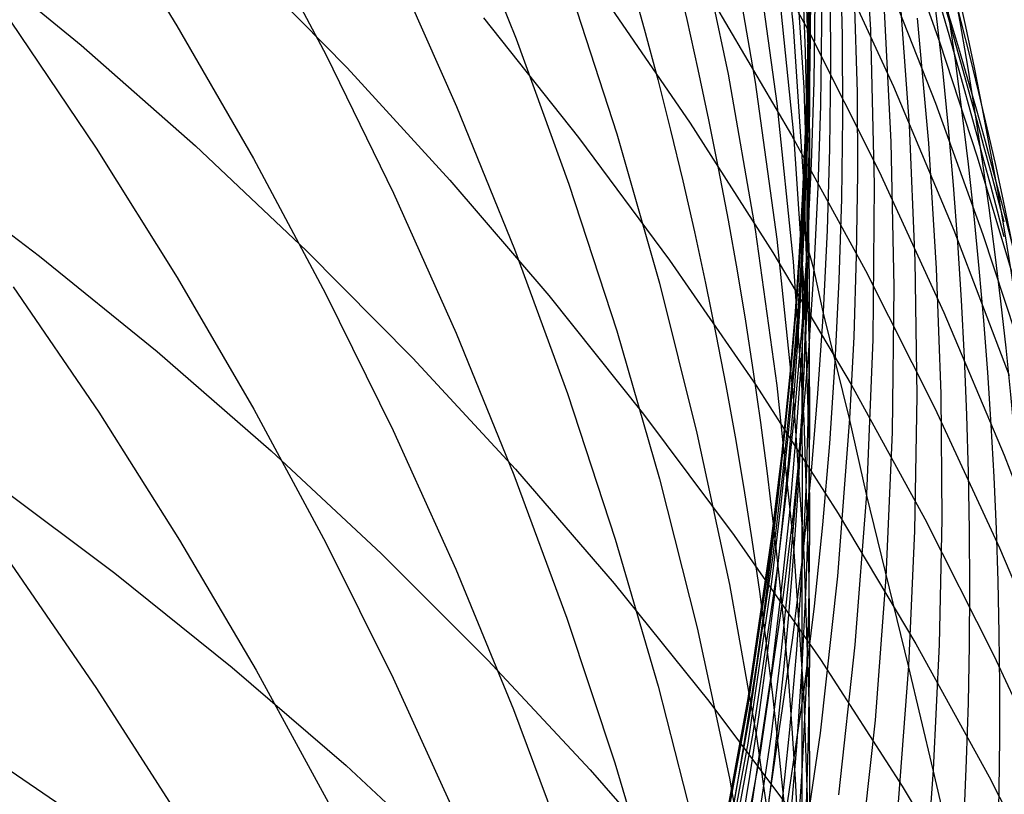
# Model space of a CAD drawing. Extents: x -383 to 1849, y -1185 to -529.
# Tile 200 of 256: x -353.46 to -350.53, y -929.73 to -927.43. Entities that reach past the tile are written whole.
import ezdxf

# ---------------------------------------------------------------- set-up
doc = ezdxf.new("R2010")
doc.units = 0
doc.layers.add('PREDEFINITO', color=7, linetype='CONTINUOUS')

msp = doc.modelspace()

# ---------------------------------------------------------------- linework, layer by layer
at = {"layer": 'PREDEFINITO'}
for p, q in [((-351.2115695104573, -926.9754253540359, 591.4863881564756), (-351.1630737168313, -927.4502294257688, 591.3821069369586)), ((-351.1309598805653, -926.964647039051, 584.275683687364), (-351.1160070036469, -927.4478583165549, 584.211142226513)), ((-351.03166674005, -926.9899415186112, 567.0796273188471), (-351.0169723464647, -927.4761377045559, 567.1100862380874)), ((-350.9602394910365, -926.9993057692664, 563.6857625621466), (-350.933473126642, -927.4597977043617, 563.7332394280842)), ((-353.2378858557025, -927.0593766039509, 612.7590527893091), (-352.996602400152, -927.4478110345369, 612.5758817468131)), ((-352.1589859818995, -927.0588824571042, 606.6301895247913), (-351.9873366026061, -927.4865950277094, 606.4602883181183)), ((-351.3357866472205, -927.0622691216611, 540.20600349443), (-351.1149610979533, -927.4686650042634, 540.3754416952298)), ((-352.7671610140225, -927.1301039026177, 610.6498911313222), (-352.5528260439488, -927.5352011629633, 610.4692430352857)), ((-351.4537436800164, -927.1327977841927, 598.8523677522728), (-351.3570795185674, -927.5922747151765, 598.7119713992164)), ((-351.3572510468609, -927.1515212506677, 596.9702069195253), (-351.2763873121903, -927.6160164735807, 596.8383829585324)), ((-351.1634131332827, -927.1541996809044, 589.6370955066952), (-351.1314282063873, -927.6319260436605, 589.5427533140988)), ((-351.1310101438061, -927.1512677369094, 586.0401608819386), (-351.1160722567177, -927.6331530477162, 585.9663143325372)), ((-350.9873722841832, -927.1603990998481, 565.3990843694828), (-350.9728815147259, -927.6457567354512, 565.4391886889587)), ((-350.8460592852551, -927.162946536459, 545.999409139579), (-350.726679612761, -927.4990195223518, 546.1105360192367)), ((-353.632963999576, -927.2175700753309, 529.8270349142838), (-353.28155088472, -927.5059590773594, 530.0057975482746)), ((-351.2769628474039, -927.2100886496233, 595.0972427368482), (-351.212084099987, -927.6788840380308, 594.9742789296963)), ((-351.0799473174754, -927.1974120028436, 570.4573915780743), (-351.0788400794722, -927.4410585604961, 570.4629983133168)), ((-351.0588319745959, -927.2065040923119, 542.2160756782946), (-350.8651619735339, -927.6281502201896, 542.3786515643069)), ((-352.8086056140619, -927.2496542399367, 532.0541281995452), (-352.4905483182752, -927.5734506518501, 532.2370837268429)), ((-352.3512121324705, -927.2682783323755, 608.5504957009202), (-352.1647620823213, -927.6878215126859, 608.3738695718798)), ((-351.1132290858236, -927.2694892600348, 577.2120139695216), (-351.1165184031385, -927.5127321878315, 577.2011057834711)), ((-351.2106597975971, -927.2979386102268, 593.236040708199), (-351.1622521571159, -927.7703725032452, 593.1222694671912)), ((-351.1130364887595, -927.2882716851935, 575.4983821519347), (-351.1163068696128, -927.5317455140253, 575.4933779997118)), ((-350.8915263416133, -927.2924523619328, 544.1609905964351), (-350.7392571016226, -927.6786063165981, 544.2988099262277)), ((-351.8304850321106, -927.3297422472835, 604.5502500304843), (-351.6882688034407, -927.7696636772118, 604.3861073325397)), ((-351.1110345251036, -927.3242225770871, 573.8045722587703), (-351.1141001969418, -927.5677626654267, 573.8007721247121)), ((-351.052974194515, -927.3260098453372, 568.7826635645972), (-351.0518222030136, -927.569504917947, 568.7930739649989)), ((-351.7280982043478, -927.360445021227, 536.3220426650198), (-351.4693667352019, -927.737690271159, 536.5034678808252)), ((-350.8949178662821, -927.361635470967, 562.0215100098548), (-350.872709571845, -927.7931824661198, 562.074703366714)), ((-350.847186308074, -927.3424375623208, 560.3076593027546), (-350.8182495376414, -927.7440793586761, 560.365507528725)), ((-351.4017138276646, -927.3767714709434, 538.3552072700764), (-351.1682393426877, -927.7729037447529, 538.5319251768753)), ((-351.0986646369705, -927.3709078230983, 572.1349883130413), (-351.1018635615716, -927.614422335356, 572.1356448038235)), ((-352.0844019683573, -927.4245101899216, 534.2820767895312), (-351.8015824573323, -927.780467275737, 534.4665061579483)), ((-351.1148183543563, -927.410088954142, 580.6403641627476), (-351.1179069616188, -927.6525511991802, 580.6168942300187)), ((-350.7938023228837, -927.4252128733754, 558.5990468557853), (-350.7605950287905, -927.7972428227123, 558.6604441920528)), ((-353.4915405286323, -927.4345278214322, 614.6886319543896), (-353.2372050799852, -927.8120569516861, 614.501086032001)), ((-352.996602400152, -927.4478110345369, 612.5758817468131), (-352.7686545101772, -927.8429873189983, 612.3898563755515)), ((-351.1630737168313, -927.4502294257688, 591.3821069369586), (-351.1311361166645, -927.9259791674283, 591.2779033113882)), ((-351.1160070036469, -927.4478583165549, 584.211142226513), (-351.1149206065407, -927.6894856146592, 584.1789764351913)), ((-351.0788400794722, -927.4410585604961, 570.4629983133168), (-351.0820352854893, -927.6846400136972, 570.4686188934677)), ((-351.9873366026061, -927.4865950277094, 606.4602883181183), (-351.8302814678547, -927.918949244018, 606.288840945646)), ((-351.1149610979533, -927.4686650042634, 540.3754416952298), (-350.9077843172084, -927.8816184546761, 540.546250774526)), ((-351.0169723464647, -927.4761377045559, 567.1100862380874), (-351.0159964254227, -927.7192438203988, 567.1252781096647)), ((-350.933473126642, -927.4597977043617, 563.7332394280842), (-350.921909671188, -927.9206157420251, 563.780515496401)), ((-353.28155088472, -927.5059590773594, 530.0057975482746), (-352.9412380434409, -927.8055701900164, 530.1888828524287)), ((-351.1165184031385, -927.5127321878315, 577.2011057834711), (-351.1241249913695, -927.755853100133, 577.1902757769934)), ((-350.726679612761, -927.4990195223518, 546.1105360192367), (-350.6158348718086, -927.8377172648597, 546.2219271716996)), ((-352.5528260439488, -927.5352011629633, 610.4692430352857), (-352.352333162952, -927.9462022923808, 610.2862730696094)), ((-351.1163068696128, -927.5317455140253, 575.4933779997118), (-351.1238956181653, -927.775095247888, 575.4884450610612)), ((-352.4905483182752, -927.5734506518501, 532.2370837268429), (-352.1843060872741, -927.9072018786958, 532.4234883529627)), ((-351.1141001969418, -927.5677626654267, 573.8007721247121), (-351.1214906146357, -927.8111620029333, 573.7970293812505)), ((-351.0518222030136, -927.569504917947, 568.7930739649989), (-351.0549645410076, -927.8129183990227, 568.803475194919)), ((-351.3570795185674, -927.5922747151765, 598.7119713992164), (-351.2762316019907, -928.0541145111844, 598.5711409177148)), ((-351.2763873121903, -927.6160164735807, 596.8383829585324), (-351.2115854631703, -928.0824055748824, 596.7063068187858)), ((-351.1314282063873, -927.6319260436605, 589.5427533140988), (-351.1162483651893, -928.1101163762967, 589.4486066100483)), ((-351.1160722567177, -927.6331530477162, 585.9663143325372), (-351.1149946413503, -927.8741201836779, 585.9294963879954)), ((-351.1018635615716, -927.614422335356, 572.1356448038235), (-351.1093829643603, -927.8577995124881, 572.1363362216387)), ((-350.8651619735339, -927.6281502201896, 542.3786515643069), (-350.6856343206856, -928.0554723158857, 542.5421775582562)), ((-351.1179069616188, -927.6525511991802, 580.6168942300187), (-351.1253199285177, -927.894878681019, 580.593510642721)), ((-350.9728815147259, -927.6457567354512, 565.4391886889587), (-350.9720076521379, -927.8884626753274, 565.4591761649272)), ((-352.1647620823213, -927.6878215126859, 608.3738695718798), (-351.9926564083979, -928.1124234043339, 608.1954169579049)), ((-351.212084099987, -927.6788840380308, 594.9742789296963), (-351.1635177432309, -928.1491075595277, 594.8512264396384)), ((-351.1149206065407, -927.6894856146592, 584.1789764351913), (-351.1181357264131, -927.9310461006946, 584.1468920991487)), ((-351.0820352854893, -927.6846400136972, 570.4686188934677), (-351.0895640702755, -927.9280951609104, 570.4742520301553)), ((-350.7392571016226, -927.6786063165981, 544.2988099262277), (-350.5984685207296, -928.0686796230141, 544.4371301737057)), ((-351.0159964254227, -927.7192438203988, 567.1252781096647), (-351.0193089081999, -927.9622735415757, 567.140439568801)), ((-351.4693667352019, -927.737690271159, 536.5034678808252), (-351.2235840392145, -928.1227932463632, 536.6870251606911)), ((-350.8182495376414, -927.7440793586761, 560.365507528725), (-350.8009321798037, -928.1461760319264, 560.4231338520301)), ((-351.8015824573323, -927.780467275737, 534.4665061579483), (-351.5312837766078, -928.1451234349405, 534.6535911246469)), ((-351.6882688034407, -927.7696636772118, 604.3861073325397), (-351.5611387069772, -928.2133403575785, 604.2208563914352)), ((-351.1682393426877, -927.7729037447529, 538.5319251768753), (-350.9481787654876, -928.1760229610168, 538.710279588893)), ((-351.1622521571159, -927.7703725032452, 593.1222694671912), (-351.1304304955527, -928.2438088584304, 593.0085471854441)), ((-351.1241249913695, -927.755853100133, 577.1902757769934), (-351.1360793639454, -927.998790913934, 577.1795272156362)), ((-351.1238956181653, -927.775095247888, 575.4884450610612), (-351.1358333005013, -928.0182597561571, 575.4835850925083)), ((-352.9412380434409, -927.8055701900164, 530.1888828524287), (-352.6122603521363, -928.1159658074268, 530.3760511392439)), ((-350.872709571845, -927.7931824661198, 562.074703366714), (-350.8639482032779, -928.2249438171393, 562.1276516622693)), ((-350.7605950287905, -927.7972428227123, 558.6604441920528), (-350.7373607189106, -928.1698318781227, 558.7216387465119)), ((-353.2372050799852, -927.8120569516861, 614.501086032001), (-352.9959570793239, -928.1967113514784, 614.3103354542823)), ((-351.1214906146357, -927.8111620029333, 573.7970293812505), (-351.1332367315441, -928.0543590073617, 573.793345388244)), ((-351.0549645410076, -927.8129183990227, 568.803475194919), (-351.0624320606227, -928.0561886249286, 568.8138645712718)), ((-350.6158348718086, -927.8377172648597, 546.2219271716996), (-350.5136307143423, -928.1788348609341, 546.3335127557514)), ((-353.7672945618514, -927.8600682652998, 527.9709617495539), (-353.4058388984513, -928.132889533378, 528.1518779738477)), ((-352.7686545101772, -927.8429873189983, 612.3898563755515), (-352.5542900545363, -928.2444590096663, 612.201186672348)), ((-351.1093829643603, -927.8577995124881, 572.1363362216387), (-351.1212535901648, -928.1009779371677, 572.1370626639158)), ((-351.1253199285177, -927.894878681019, 580.593510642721), (-351.1370881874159, -928.1370100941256, 580.5702198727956)), ((-351.1149946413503, -927.8741201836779, 585.9294963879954), (-351.1182194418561, -928.1150226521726, 585.8927617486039)), ((-350.9720076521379, -927.8884626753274, 565.4591761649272), (-350.9754223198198, -928.1311055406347, 565.4791134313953)), ((-350.9077843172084, -927.8816184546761, 540.546250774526), (-350.7144962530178, -928.3006708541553, 540.718240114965)), ((-352.1843060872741, -927.9072018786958, 532.4234883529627), (-351.8901127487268, -928.250469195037, 532.6131140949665)), ((-351.8302814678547, -927.918949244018, 606.288840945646), (-351.6880675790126, -928.3554923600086, 606.116028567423)), ((-351.1311361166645, -927.9259791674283, 591.2779033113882), (-351.1160036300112, -928.4021929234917, 591.1738863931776)), ((-350.921909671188, -927.9206157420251, 563.780515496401), (-350.9257587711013, -928.3813391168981, 563.8275444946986)), ((-352.352333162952, -927.9462022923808, 610.2862730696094), (-352.1659292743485, -928.3626563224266, 610.1011824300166)), ((-351.1181357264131, -927.9310461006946, 584.1468920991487), (-351.1256834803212, -928.1724788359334, 584.114897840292)), ((-351.0895640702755, -927.9280951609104, 570.4742520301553), (-351.1014575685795, -928.1713628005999, 570.4798964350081)), ((-351.0193089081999, -927.9622735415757, 567.140439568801), (-351.0269404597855, -928.2051655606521, 567.1555666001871)), ((-351.1360793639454, -927.998790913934, 577.1795272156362), (-351.1524006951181, -928.241485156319, 577.16886314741)), ((-351.1360793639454, -927.998790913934, 577.1795272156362), (-351.136328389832, -928.016646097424, 578.0177817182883)), ((-351.1358333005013, -928.0182597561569, 575.4835850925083), (-351.1360793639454, -927.998790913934, 577.1795272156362)), ((-351.1358333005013, -928.0182597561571, 575.4835850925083), (-351.1521391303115, -928.2611785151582, 575.478799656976)), ((-351.136328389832, -928.016646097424, 578.0177817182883), (-351.1370881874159, -928.1370100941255, 580.5702198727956)), ((-351.1212535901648, -928.1009779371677, 572.1370626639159), (-351.1358333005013, -928.0182597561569, 575.4835850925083)), ((-351.2762316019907, -928.0541145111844, 598.5711409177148), (-351.2114465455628, -928.5178454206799, 598.430023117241)), ((-351.1332367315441, -928.0543590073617, 573.793345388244), (-351.1493580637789, -928.2972928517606, 573.7897213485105)), ((-351.0624320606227, -928.0561886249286, 568.8138645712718), (-351.074255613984, -928.2992539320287, 568.8242394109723)), ((-350.6856343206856, -928.0554723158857, 542.5421775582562), (-350.5204887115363, -928.4880121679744, 542.7064748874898)), ((-350.5984685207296, -928.0686796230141, 544.4371301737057), (-350.4693280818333, -928.4623450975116, 544.575831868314)), ((-351.2115854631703, -928.0824055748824, 596.7063068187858), (-351.1630921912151, -928.5502139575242, 596.5741159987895)), ((-351.1212535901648, -928.1009779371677, 572.1370626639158), (-351.1374947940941, -928.3438969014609, 572.1378241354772)), ((-351.1014575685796, -928.1713628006, 570.4798964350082), (-351.1212535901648, -928.1009779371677, 572.1370626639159)), ((-352.6122603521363, -928.1159658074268, 530.3760511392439), (-352.294852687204, -928.4367083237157, 530.5670627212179)), ((-351.9926564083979, -928.1124234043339, 608.1954169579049), (-351.8351442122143, -928.5416330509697, 608.0153285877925)), ((-351.2235840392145, -928.1227932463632, 536.6870251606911), (-350.990987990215, -928.5153026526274, 536.8725037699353)), ((-351.1182194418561, -928.1150226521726, 585.8927617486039), (-351.1257778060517, -928.3557997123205, 585.8561202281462)), ((-351.1162483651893, -928.1101163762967, 589.4486066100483), (-351.115037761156, -928.3492346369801, 589.4016374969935)), ((-350.9754223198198, -928.1311055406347, 565.4791134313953), (-350.983156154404, -928.3736244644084, 565.4989951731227)), ((-353.4058388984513, -928.132889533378, 528.1518779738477), (-353.0553009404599, -928.4172433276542, 528.337505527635)), ((-351.5312837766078, -928.1451234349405, 534.6535911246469), (-351.2737397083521, -928.5180351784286, 534.8431133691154)), ((-351.1635177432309, -928.1491075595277, 594.8512264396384), (-351.1315117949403, -928.620283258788, 594.7282132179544)), ((-351.1370881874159, -928.1370100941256, 580.5702198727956), (-351.1532312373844, -928.3788848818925, 580.5470281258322)), ((-351.1370881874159, -928.1370100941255, 580.5702198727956), (-351.135900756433, -928.2492818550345, 582.3490319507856)), ((-350.8009321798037, -928.1461760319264, 560.4231338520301), (-350.7953754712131, -928.5484466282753, 560.4804949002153)), ((-351.1256834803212, -928.1724788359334, 584.114897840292), (-351.1375949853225, -928.4137228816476, 584.0830022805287)), ((-351.1014575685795, -928.1713628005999, 570.4798964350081), (-351.1177353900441, -928.4143823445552, 570.4855507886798)), ((-351.0742556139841, -928.2992539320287, 568.8242394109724), (-351.1014575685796, -928.1713628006, 570.4798964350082)), ((-350.9481787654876, -928.1760229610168, 538.710279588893), (-350.7417712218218, -928.5856733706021, 538.8900696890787)), ((-350.7373607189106, -928.1698318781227, 558.7216387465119), (-350.7242128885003, -928.5427548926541, 558.7825906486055)), ((-352.9959570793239, -928.1967113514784, 614.3103354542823), (-352.7680443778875, -928.5880493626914, 614.1165985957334)), ((-351.5611387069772, -928.2133403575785, 604.2208563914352), (-351.4493415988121, -928.6603156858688, 604.0546694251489)), ((-351.0269404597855, -928.2051655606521, 567.1555666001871), (-351.0389217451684, -928.4478585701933, 567.1706551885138)), ((-353.4835484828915, -928.2244454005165, 616.4234246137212), (-353.2295577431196, -928.5975368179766, 616.2287863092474)), ((-352.5542900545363, -928.2444590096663, 612.201186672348), (-352.3537569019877, -928.6517796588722, 612.010082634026)), ((-351.1524006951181, -928.241485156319, 577.16886314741), (-351.1730628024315, -928.4838777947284, 577.1582857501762)), ((-351.135900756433, -928.2492818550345, 582.3490319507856), (-351.1377008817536, -928.5963906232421, 585.8195816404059)), ((-351.1304304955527, -928.2438088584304, 593.0085471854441), (-351.1154439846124, -928.7177723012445, 592.8949918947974)), ((-350.8639482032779, -928.2249438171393, 562.1276516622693), (-350.8688091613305, -928.6565718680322, 562.1803087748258)), ((-351.8901127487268, -928.250469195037, 532.6131140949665), (-351.6082021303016, -928.6028138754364, 532.8057329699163)), ((-351.1521391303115, -928.2611785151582, 575.478799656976), (-351.1727869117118, -928.5037934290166, 575.4740895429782)), ((-351.1493580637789, -928.2972928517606, 573.7897213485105), (-351.169828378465, -928.5399057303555, 573.7861578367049)), ((-351.074255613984, -928.2992539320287, 568.8242394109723), (-351.0904546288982, -928.5420534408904, 568.8345970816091)), ((-350.9952397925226, -928.6159585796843, 565.518816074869), (-351.0742556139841, -928.2992539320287, 568.8242394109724)), ((-350.7144962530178, -928.3006708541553, 540.718240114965), (-350.5353368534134, -928.7253635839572, 540.8912190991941)), ((-352.1659292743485, -928.3626563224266, 610.1011824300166), (-351.9938612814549, -928.7841122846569, 609.9141723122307)), ((-351.6880675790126, -928.3554923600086, 606.116028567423), (-351.5609419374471, -928.7957716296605, 605.9420323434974)), ((-351.1374947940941, -928.3438969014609, 572.1378241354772), (-351.1580803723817, -928.5864985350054, 572.138620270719)), ((-351.1257778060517, -928.3557997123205, 585.8561202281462), (-351.1377008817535, -928.596390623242, 585.8195816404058)), ((-351.115037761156, -928.3492346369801, 589.4016374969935), (-351.1181213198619, -928.5882878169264, 589.3547543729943)), ((-351.1532312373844, -928.3788848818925, 580.5470281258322), (-351.1737228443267, -928.620445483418, 580.5239405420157)), ((-350.983156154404, -928.3736244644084, 565.4989951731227), (-350.9952397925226, -928.6159585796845, 565.5188160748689)), ((-350.9257587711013, -928.3813391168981, 563.8275444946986), (-350.9452300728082, -928.8415470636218, 563.8742801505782)), ((-353.0553009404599, -928.4172433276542, 528.337505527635), (-352.715913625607, -928.7127006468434, 528.527597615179)), ((-351.1375949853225, -928.4137228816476, 584.0830022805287), (-351.1538898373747, -928.6547179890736, 584.0512137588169)), ((-351.1177353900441, -928.4143823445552, 570.4855507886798), (-351.1383710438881, -928.6570956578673, 570.4912136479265)), ((-351.1160036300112, -928.4021929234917, 591.1738863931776), (-351.114816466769, -928.640323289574, 591.1219820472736)), ((-352.294852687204, -928.4367083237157, 530.5670627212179), (-351.9892499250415, -928.767360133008, 530.7616779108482)), ((-351.0389217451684, -928.4478585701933, 567.1706551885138), (-351.0552720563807, -928.6902919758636, 567.185701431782)), ((-351.1730628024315, -928.4838777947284, 577.1582857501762), (-351.1980281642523, -928.7259114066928, 577.1477969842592)), ((-351.1727869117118, -928.5037934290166, 575.4740895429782), (-351.1977390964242, -928.7460470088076, 575.4694553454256)), ((-351.8351442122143, -928.5416330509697, 608.0153285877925), (-351.6924745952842, -928.9749994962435, 607.8337951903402)), ((-351.2737397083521, -928.5180351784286, 534.8431133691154), (-351.0291840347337, -928.8987590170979, 535.034854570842)), ((-351.2114465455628, -928.5178454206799, 598.430023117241), (-351.1629709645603, -928.9829956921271, 598.2887648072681)), ((-351.169828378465, -928.5399057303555, 573.7861578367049), (-351.1946100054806, -928.7821405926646, 573.7826552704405)), ((-351.0904546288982, -928.5420534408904, 568.8345970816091), (-351.1110028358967, -928.7845294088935, 568.8449351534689)), ((-350.990987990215, -928.5153026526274, 536.8725037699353), (-350.7718164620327, -928.9147671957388, 537.059692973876)), ((-351.1630921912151, -928.5502139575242, 596.5741159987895), (-351.1311541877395, -929.018967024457, 596.4419479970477)), ((-350.7953754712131, -928.5484466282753, 560.4804949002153), (-350.8017206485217, -928.9506101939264, 560.5375473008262)), ((-350.7242128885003, -928.5427548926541, 558.7825906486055), (-350.7212650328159, -928.9157867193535, 558.8432600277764)), ((-353.2295577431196, -928.5975368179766, 616.2287863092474), (-352.9886685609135, -928.977686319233, 616.0308035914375)), ((-352.7680443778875, -928.5880493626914, 614.1165985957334), (-352.5537148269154, -928.9856293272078, 613.9200938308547)), ((-351.1580803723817, -928.5864985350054, 572.138620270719), (-351.1829727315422, -928.8287256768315, 572.1394506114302)), ((-351.1377008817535, -928.596390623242, 585.8195816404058), (-351.154008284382, -928.8367353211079, 585.7831554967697)), ((-351.1377008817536, -928.5963906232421, 585.8195816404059), (-351.1366163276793, -928.800978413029, 587.5498301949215)), ((-351.1181213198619, -928.5882878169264, 589.3547543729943), (-351.1255300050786, -928.8272155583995, 589.3079696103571)), ((-350.7417712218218, -928.5856733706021, 538.8900696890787), (-350.5492558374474, -929.0013992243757, 539.0710946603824)), ((-351.6082021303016, -928.6028138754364, 532.8057329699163), (-351.3388080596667, -928.9637971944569, 533.0011169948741)), ((-351.1737228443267, -928.620445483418, 580.5239405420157), (-351.1985253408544, -928.8616350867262, 580.5009619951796)), ((-351.1315117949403, -928.620283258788, 594.7282132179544), (-351.11631427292, -929.0919351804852, 594.6053672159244)), ((-350.9952397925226, -928.6159585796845, 565.5188160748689), (-351.0310664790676, -929.0847819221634, 565.5570313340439)), ((-350.9452300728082, -928.8415470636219, 563.8742801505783), (-350.9952397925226, -928.6159585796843, 565.518816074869)), ((-352.3537569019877, -928.6517796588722, 612.010082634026), (-352.1673029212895, -929.0645028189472, 611.8167542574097)), ((-351.1538898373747, -928.6547179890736, 584.0512137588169), (-351.1745415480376, -928.8954066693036, 584.0195394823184)), ((-351.1383710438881, -928.6570956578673, 570.4912136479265), (-351.1633265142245, -928.8994452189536, 570.4968835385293)), ((-351.114816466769, -928.640323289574, 591.1219820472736), (-351.1179231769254, -928.8783890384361, 591.0701652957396)), ((-350.8688091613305, -928.6565718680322, 562.1803087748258), (-350.8874678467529, -929.0877189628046, 562.2326285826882)), ((-351.4493415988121, -928.6603156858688, 604.0546694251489), (-351.3531243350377, -929.1101330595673, 603.887718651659)), ((-352.715913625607, -928.7127006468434, 528.527597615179), (-352.3879098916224, -929.0188324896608, 528.7219074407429)), ((-351.1154439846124, -928.7177723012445, 592.8949918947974), (-351.1143417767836, -928.9548031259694, 592.8383137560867)), ((-351.0552720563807, -928.6902919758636, 567.185701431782), (-351.0759651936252, -928.9324080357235, 567.2007018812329)), ((-351.1980281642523, -928.7259114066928, 577.1477969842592), (-351.2272592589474, -928.9675285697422, 577.1373988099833)), ((-351.1977390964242, -928.7460470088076, 575.4694553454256), (-351.2269581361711, -928.9878817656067, 575.4648976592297)), ((-350.5353368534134, -928.7253635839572, 540.8912190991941), (-350.3705460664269, -929.1552380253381, 541.0649971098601)), ((-351.9892499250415, -928.767360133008, 530.7616779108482), (-351.6956869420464, -929.1074836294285, 530.9596570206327)), ((-351.9938612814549, -928.7841122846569, 609.9141723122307), (-351.8363760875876, -929.2101192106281, 609.7254439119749)), ((-351.5609419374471, -928.7957716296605, 605.9420323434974), (-351.4491515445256, -929.2393343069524, 605.7670334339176)), ((-351.1946100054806, -928.7821405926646, 573.7826552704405), (-351.2236652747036, -929.0239403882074, 573.7792140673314)), ((-351.1366163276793, -928.800978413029, 587.5498301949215), (-351.1372947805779, -929.0659575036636, 589.2612955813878)), ((-351.1110028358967, -928.7845294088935, 568.8449351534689), (-351.1358625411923, -929.026624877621, 568.8552512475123)), ((-353.5423942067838, -928.8073245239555, 526.3041737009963), (-353.1817691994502, -929.0765222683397, 526.4919555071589)), ((-351.1829727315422, -928.8287256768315, 572.1394506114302), (-351.2121342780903, -929.0705211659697, 572.1403146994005)), ((-351.1255300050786, -928.8272155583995, 589.3079696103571), (-351.137294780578, -929.0659575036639, 589.2612955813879)), ((-351.1985253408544, -928.8616350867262, 580.5009619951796), (-351.2276010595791, -929.1023968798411, 580.4780973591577)), ((-351.154008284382, -928.8367353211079, 585.7831554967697), (-351.1746734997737, -929.07677645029, 585.7468500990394)), ((-350.9452300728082, -928.8415470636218, 563.8742801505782), (-350.9793621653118, -929.2891249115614, 563.9194990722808)), ((-350.8201089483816, -929.352385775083, 560.5942476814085), (-350.9452300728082, -928.8415470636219, 563.8742801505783)), ((-351.1179231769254, -928.8783890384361, 591.0701652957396), (-351.1253546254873, -929.116329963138, 591.0184497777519)), ((-351.1745415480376, -928.8954066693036, 584.0195394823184), (-351.1995121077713, -929.1357321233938, 583.9879863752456)), ((-351.1633265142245, -928.8994452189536, 570.4968835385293), (-351.1925637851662, -929.1413735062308, 570.5025589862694)), ((-351.0291840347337, -928.8987590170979, 535.034854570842), (-350.7978505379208, -929.2868514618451, 535.2285964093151)), ((-350.7718164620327, -928.9147671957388, 537.059692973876), (-350.5663073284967, -929.3207355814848, 537.2483820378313)), ((-350.7212650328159, -928.9157867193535, 558.8432600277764), (-350.7286306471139, -929.2887022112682, 558.9036070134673)), ((-351.0759651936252, -928.9324080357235, 567.2007018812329), (-351.1009635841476, -929.1741497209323, 567.2156532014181)), ((-350.8017206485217, -928.9506101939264, 560.5375473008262), (-350.8201089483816, -929.3523857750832, 560.5942476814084)), ((-352.9886685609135, -928.977686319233, 616.0308035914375), (-352.7611266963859, -929.36446011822, 615.8297019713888)), ((-351.6924745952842, -928.9749994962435, 607.8337951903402), (-351.5648966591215, -929.4120717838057, 607.6510074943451)), ((-351.3388080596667, -928.9637971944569, 533.0011169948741), (-351.0821643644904, -929.3329804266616, 533.1990381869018)), ((-351.2272592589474, -928.9675285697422, 577.1373988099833), (-351.2983685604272, -929.449283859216, 577.1168820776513)), ((-351.1143417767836, -928.9548031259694, 592.8383137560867), (-351.117541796, -929.1917874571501, 592.781721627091)), ((-352.5537148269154, -928.9856293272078, 613.9200938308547), (-352.3532162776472, -929.3890095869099, 613.7210395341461)), ((-351.2269581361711, -928.9878817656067, 575.4648976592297), (-351.2980465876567, -929.4700648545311, 575.4560142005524)), ((-351.1629709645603, -928.9829956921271, 598.2887648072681), (-351.1310514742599, -929.4490935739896, 598.1475127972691)), ((-350.5492558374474, -929.0013992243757, 539.0710946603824), (-350.3708717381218, -929.4227447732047, 539.2531536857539)), ((-352.3879098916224, -929.0188324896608, 528.7219074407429), (-352.071522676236, -929.3352098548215, 528.9201882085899)), ((-351.2236652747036, -929.0239403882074, 573.7792140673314), (-351.2944460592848, -929.506006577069, 573.7725174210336)), ((-351.1358625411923, -929.026624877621, 568.8552512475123), (-351.1649960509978, -929.2682828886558, 568.8655429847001)), ((-351.1311541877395, -929.018967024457, 596.4419479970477), (-351.1160181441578, -929.4881901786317, 596.309940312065)), ((-353.4899383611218, -929.0492897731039, 618.1409889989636), (-353.2356011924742, -929.4191460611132, 617.9387426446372)), ((-352.1673029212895, -929.0645028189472, 611.8167542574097), (-351.9951759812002, -929.4821820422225, 611.6214115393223)), ((-351.137294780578, -929.0659575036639, 589.2612955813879), (-351.1534351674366, -929.304454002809, 589.2147443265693)), ((-351.1372947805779, -929.0659575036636, 589.2612955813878), (-351.1369731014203, -929.6653789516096, 592.6688544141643)), ((-353.1817691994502, -929.0765222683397, 526.4919555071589), (-352.8320834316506, -929.3571568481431, 526.6846191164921)), ((-351.2121342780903, -929.0705211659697, 572.1403146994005), (-351.2831145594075, -929.5525885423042, 572.1421422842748)), ((-351.1746734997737, -929.07677645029, 585.7468500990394), (-351.1996584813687, -929.3164573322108, 585.7106734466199)), ((-351.11631427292, -929.0919351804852, 594.6053672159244), (-351.1150961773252, -929.3277909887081, 594.5440469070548)), ((-351.0310664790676, -929.0847819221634, 565.5570313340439), (-351.0830668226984, -929.5522659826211, 565.5949666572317)), ((-350.8874678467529, -929.0877189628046, 562.2326285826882), (-350.919668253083, -929.5140467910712, 562.2840859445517)), ((-351.6956869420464, -929.1074836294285, 530.9596570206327), (-351.4143986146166, -929.4566412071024, 531.1607603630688)), ((-351.3531243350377, -929.1101330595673, 603.887718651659), (-351.2727337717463, -929.5623358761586, 603.7201762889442)), ((-351.2276010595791, -929.1023968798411, 580.4780973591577), (-351.2984214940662, -929.5824097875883, 580.4327293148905)), ((-351.1253546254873, -929.116329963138, 591.0184497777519), (-351.1371416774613, -929.354085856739, 590.9668491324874)), ((-351.1925637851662, -929.1413735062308, 570.5025589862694), (-351.263731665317, -929.6237361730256, 570.5139206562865)), ((-351.1995121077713, -929.1357321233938, 583.9879863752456), (-351.228763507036, -929.3756375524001, 583.956561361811)), ((-351.1009635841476, -929.1741497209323, 567.2156532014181), (-351.1302296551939, -929.4154600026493, 567.2305520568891)), ((-351.8363760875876, -929.2101192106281, 609.7254439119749), (-351.6937205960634, -929.6402261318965, 609.5351984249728)), ((-351.117541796, -929.1917874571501, 592.781721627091), (-351.1250751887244, -929.4286658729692, 592.7252302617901)), ((-351.4491515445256, -929.2393343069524, 605.7670334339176), (-351.3529434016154, -929.6857276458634, 605.5912129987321)), ((-351.1649960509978, -929.2682828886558, 568.8655429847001), (-351.2359337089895, -929.7500587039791, 568.8860438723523)), ((-350.9793621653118, -929.2891249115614, 563.9194990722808), (-351.0282896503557, -929.7354522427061, 563.9643622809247)), ((-350.7978505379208, -929.2868514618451, 535.2285964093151), (-350.579973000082, -929.6818690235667, 535.4241205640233)), ((-350.7286306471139, -929.2887022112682, 558.9036070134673), (-350.7464232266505, -929.6612762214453, 558.9635917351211)), ((-351.1996584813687, -929.3164573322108, 585.7106734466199), (-351.2289251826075, -929.5557212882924, 585.6746335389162)), ((-351.1534351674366, -929.304454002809, 589.2147443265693), (-351.1739249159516, -929.5426482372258, 589.1683265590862)), ((-351.1150961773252, -929.3277909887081, 594.5440469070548), (-351.1181731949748, -929.563587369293, 594.4828163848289)), ((-351.0821643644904, -929.3329804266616, 533.1990381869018), (-350.8385048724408, -929.7099248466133, 533.3992685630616)), ((-350.5663073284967, -929.3207355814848, 537.2483820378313), (-350.3746984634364, -929.7327565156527, 537.4383602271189)), ((-352.8320834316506, -929.3571568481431, 526.6846191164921), (-352.4935688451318, -929.6488045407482, 526.8819085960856)), ((-352.071522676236, -929.3352098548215, 528.9201882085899), (-351.7669849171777, -929.6614037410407, 529.1221931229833)), ((-351.1371416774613, -929.354085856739, 590.9668491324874), (-351.1533037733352, -929.5915972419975, 590.9153766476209)), ((-350.8201089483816, -929.3523857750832, 560.5942476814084), (-350.8509650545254, -929.7571740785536, 560.6510693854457)), ((-350.7464232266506, -929.6612762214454, 558.9635917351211), (-350.8201089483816, -929.352385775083, 560.5942476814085)), ((-352.7611266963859, -929.36446011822, 615.8297019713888), (-352.5471779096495, -929.7574244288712, 615.625706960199)), ((-352.3532162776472, -929.3890095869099, 613.7210395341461), (-352.1667965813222, -929.7977484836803, 613.5196540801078)), ((-351.228763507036, -929.3756375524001, 583.956561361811), (-351.2999567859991, -929.8539611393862, 583.8941233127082)), ((-353.2356011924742, -929.4191460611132, 617.9387426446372), (-352.9943670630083, -929.7960052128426, 617.7330073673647)), ((-351.5648966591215, -929.4120717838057, 607.6510074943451), (-351.4526595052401, -929.8523989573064, 607.4671562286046)), ((-351.1302296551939, -929.4154600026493, 567.2305520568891), (-351.201414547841, -929.896558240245, 567.2601790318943)), ((-351.2983685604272, -929.449283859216, 577.1168820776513), (-351.3860905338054, -929.928684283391, 577.0967512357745)), ((-351.1250751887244, -929.4286658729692, 592.7252302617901), (-351.1369731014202, -929.6653789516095, 592.6688544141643)), ((-351.1310514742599, -929.4490935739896, 598.1475127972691), (-351.1159346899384, -929.9156673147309, 598.0064138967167)), ((-351.4143986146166, -929.4566412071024, 531.1607603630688), (-351.1456198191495, -929.8143952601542, 531.3647482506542)), ((-351.2980465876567, -929.4700648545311, 575.4560142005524), (-351.3857518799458, -929.9498827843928, 575.4474439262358)), ((-351.9951759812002, -929.4821820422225, 611.6214115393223), (-351.8376239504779, -929.9043708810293, 611.4242644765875)), ((-351.2944460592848, -929.506006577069, 573.7725174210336), (-351.3818693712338, -929.9856478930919, 573.7660712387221)), ((-351.1160181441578, -929.4881901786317, 596.309940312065), (-351.1148279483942, -929.7228297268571, 596.2440395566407)), ((-353.6907358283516, -929.5278231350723, 524.4628588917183), (-353.3201846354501, -929.7816763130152, 524.6522317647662)), ((-350.919668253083, -929.5140467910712, 562.2840859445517), (-350.9653743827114, -929.9392480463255, 562.3351329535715)), ((-351.2831145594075, -929.5525885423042, 572.1421422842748), (-351.3707204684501, -930.0322433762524, 572.1440993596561)), ((-351.2289251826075, -929.5557212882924, 585.6746335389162), (-351.3001515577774, -930.0327717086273, 585.6029959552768)), ((-351.2727337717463, -929.5623358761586, 603.7201762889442), (-351.2084167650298, -930.016467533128, 603.5522145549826)), ((-351.1739249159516, -929.5426482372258, 589.1683265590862), (-351.1987263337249, -929.7804840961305, 589.1220526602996)), ((-351.0830668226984, -929.5522659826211, 565.5949666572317), (-351.1509672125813, -930.0179939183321, 565.6325905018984)), ((-351.1181731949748, -929.563587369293, 594.4828163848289), (-351.1255763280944, -929.7992648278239, 594.4216916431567)), ((-351.2984214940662, -929.5824097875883, 580.4327293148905), (-351.3858828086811, -930.0600297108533, 580.3878753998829)), ((-351.1533037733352, -929.5915972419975, 590.9153766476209), (-351.1738146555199, -929.8288075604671, 590.8640442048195)), ((-351.263731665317, -929.6237361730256, 570.5139206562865), (-351.3515705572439, -930.1037234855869, 570.5252868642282)), ((-352.4935688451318, -929.6488045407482, 526.8819085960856), (-352.1664573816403, -929.9510416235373, 527.083568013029)), ((-351.6937205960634, -929.6402261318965, 609.5351984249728), (-351.5661417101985, -930.0739820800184, 609.3436370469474)), ((-351.7669849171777, -929.6614037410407, 529.1221931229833), (-351.4745295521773, -929.9969851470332, 529.327675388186)), ((-351.1369731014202, -929.6653789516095, 592.6688544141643), (-351.1532551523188, -929.9018678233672, 592.6126085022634)), ((-351.1369731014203, -929.6653789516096, 592.6688544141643), (-351.1373365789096, -930.0347638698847, 594.360688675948)), ((-350.7464232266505, -929.6612762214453, 558.9635917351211), (-350.7753390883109, -930.0401991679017, 559.0242802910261)), ((-350.6662333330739, -930.0052030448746, 557.3403567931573), (-350.7464232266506, -929.6612762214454, 558.9635917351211)), ((-350.579973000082, -929.6818690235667, 535.4241205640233), (-350.3757852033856, -930.0833682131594, 535.621208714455)), ((-351.3529434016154, -929.6857276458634, 605.5912129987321), (-351.272564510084, -930.134498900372, 605.4147521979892)), ((-350.8385048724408, -929.7099248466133, 533.3992685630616), (-350.6080634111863, -930.0941917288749, 533.6015801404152)), ((-351.1148279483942, -929.7228297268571, 596.2440395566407), (-351.1179307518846, -929.9574088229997, 596.1782304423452))]:
    msp.add_line(p, q, dxfattribs=at)
at = {"layer": 'PREDEFINITO', "extrusion": (-0.01680346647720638, 0.1145633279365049, -0.9932738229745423)}
msp.add_arc((496.7709179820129, -791.1979765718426, -678.8750718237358), 14.94165851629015, 95.84327124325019, 275.2787165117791, dxfattribs=at)
at = {"layer": 'PREDEFINITO', "extrusion": (-0.01682422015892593, 0.1718108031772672, -0.9849862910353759)}
msp.add_arc((454.7760112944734, -773.0550166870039, -732.3989821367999), 14.96078830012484, 82.65114577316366, 280.0999895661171, dxfattribs=at)
at = {"layer": 'PREDEFINITO', "extrusion": (-0.01691482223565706, 0.07459487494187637, -0.9970704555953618)}
msp.add_arc((562.0337070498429, -776.5876400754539, -640.4484475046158), 14.93819540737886, 107.3243062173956, 274.6342481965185, dxfattribs=at)
at = {"layer": 'PREDEFINITO', "extrusion": (-0.01683288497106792, 0.3075132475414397, -0.9513949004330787)}
msp.add_arc((416.4254327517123, -680.2014618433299, -850.7397567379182), 14.97897654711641, 55.83898290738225, 295.2730315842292, dxfattribs=at)
at = {"layer": 'PREDEFINITO', "extrusion": (-0.01680727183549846, 0.326120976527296, -0.945178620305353)}
msp.add_arc((413.543205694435, -664.5930906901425, -866.0818114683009), 14.97443206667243, 51.68409155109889, 297.6498818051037, dxfattribs=at)
at = {"layer": 'PREDEFINITO', "extrusion": (0.7406434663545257, -0.2857405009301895, 0.60811152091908)}
msp.add_arc((-1024.970656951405, 457.797139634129, 338.2893813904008), 43.05249861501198, 319.9741828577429, 336.7303004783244, dxfattribs=at)
at = {"layer": 'PREDEFINITO', "extrusion": (0.740643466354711, -0.28574050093, 0.6081115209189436)}
msp.add_arc((-1025.010868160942, 457.7877056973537, 338.3016968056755), 43.05249861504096, 319.9741828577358, 336.7303004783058, dxfattribs=at)
at = {"layer": 'PREDEFINITO', "extrusion": (0.03370463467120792, -0.1796916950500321, -0.9831454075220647)}
msp.add_arc((-530.5245871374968, 933.4155159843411, -392.651478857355), 14.8564879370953, 330.6299803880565, 58.37375432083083, dxfattribs=at)
at = {"layer": 'PREDEFINITO', "extrusion": (0.03840575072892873, -0.1989779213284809, -0.9792511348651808)}
msp.add_arc((-534.8800671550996, 938.4892438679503, -372.5335073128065), 14.78601798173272, 335.2946483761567, 55.29157586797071, dxfattribs=at)
at = {"layer": 'PREDEFINITO', "extrusion": (0.04277473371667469, -0.2181467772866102, -0.9749781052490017)}
msp.add_arc((-537.2705991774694, 944.3040617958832, -352.195392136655), 14.70156824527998, 339.9070952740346, 52.17370790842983, dxfattribs=at)
at = {"layer": 'PREDEFINITO', "extrusion": (0.04734977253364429, -0.2372233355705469, -0.9703005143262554)}
msp.add_arc((-540.0104739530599, 949.5118693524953, -331.7900885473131), 14.60553444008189, 344.5124611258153, 49.01345259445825, dxfattribs=at)
at = {"layer": 'PREDEFINITO', "extrusion": (0.05205335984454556, -0.2562620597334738, -0.9652047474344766)}
msp.add_arc((-542.7403810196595, 954.3581862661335, -311.2333126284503), 14.49603111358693, 349.0891409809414, 45.76957883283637, dxfattribs=at)
at = {"layer": 'PREDEFINITO', "extrusion": (0.05652008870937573, -0.2751299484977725, -0.9597442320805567)}
msp.add_arc((-544.4718402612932, 959.3547916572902, -290.5497146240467), 14.38146304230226, 353.7140084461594, 42.48812222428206, dxfattribs=at)
at = {"layer": 'PREDEFINITO', "extrusion": (0.06081430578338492, -0.2938235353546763, -0.9539231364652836)}
msp.add_arc((-545.526996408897, 964.2748396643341, -269.7682985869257), 14.21235711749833, 359.9840189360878, 36.68698722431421, dxfattribs=at)

doc.saveas('drawing.dxf')
